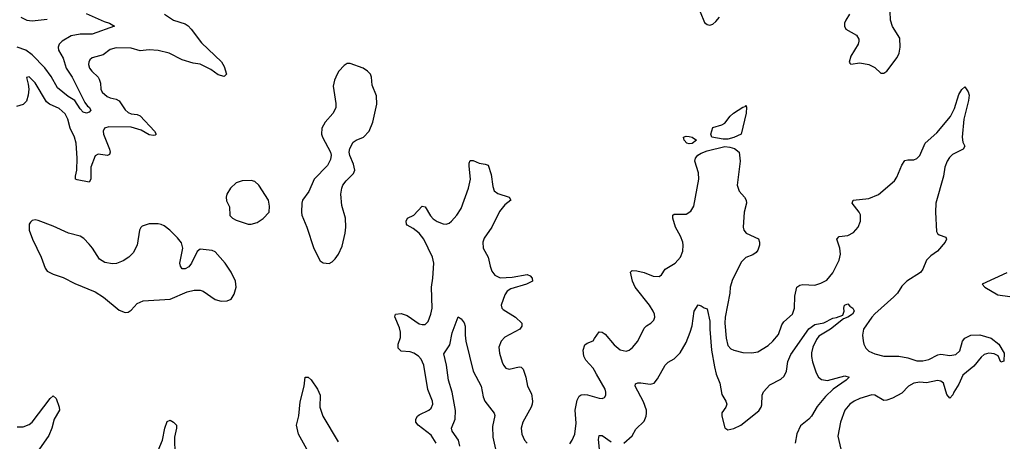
# Model space of a CAD drawing. Header units: inches. Extents: x 2001573 to 2220545, y 644482 to 846830.
# Tile 9 of 256: x 2026166 to 2032733, y 673262 to 676073. Entities that reach past the tile are written whole.
import ezdxf

# ---------------------------------------------------------------- set-up
doc = ezdxf.new("R2010")
doc.units = ezdxf.units.IN
doc.header["$MEASUREMENT"] = 0
doc.layers.add('C0627', color=7, linetype='Continuous')
doc.layers.add('C0637', color=7, linetype='Continuous')

msp = doc.modelspace()

# ---------------------------------------------------------------- linework, layer by layer
at = {"layer": 'C0627', "color": 5}
for points, elevation in [([(2027132.4, 676110), (2027192.7, 676070), (2027270, 676045), (2027290, 676031.2), (2027310.1, 676010.1), (2027377.7, 675917.7), (2027512, 675792), (2027530, 675760.7), (2027546, 675710), (2027530, 675694), (2027490, 675705.5), (2027441.3, 675741.3), (2027370, 675775.2), (2027323.7, 675783.7), (2027250, 675805.6), (2027163.6, 675850), (2027090, 675867.7), (2027030, 675871.3), (2026970, 675865), (2026910, 675882.2), (2026810, 675885.7), (2026770, 675873), (2026721.8, 675838.2), (2026650, 675817.7), (2026633.9, 675806.1), (2026626, 675790), (2026625.2, 675774.7), (2026631.6, 675750), (2026646.3, 675730), (2026689, 675690), (2026696.6, 675676.6), (2026703.8, 675650), (2026706.9, 675610), (2026715.2, 675590), (2026750, 675560.7), (2026770, 675551.2), (2026810, 675542.7), (2026830, 675531.3), (2026870, 675471.3), (2026890, 675453.5), (2026910, 675445.6), (2026950, 675441.8), (2026970, 675431.3), (2027066, 675330), (2027077.1, 675310), (2027070, 675302), (2027059.4, 675300.6), (2027030, 675304.7), (2026975.6, 675335.6), (2026910, 675356.6), (2026760.7, 675359.3), (2026730.5, 675350), (2026723.2, 675330), (2026723.8, 675310), (2026764.3, 675210), (2026769.1, 675190), (2026765.7, 675174.3), (2026751.9, 675168.1), (2026690, 675175.6), (2026670, 675164.4), (2026641.3, 675090), (2026639.3, 675010), (2026630, 674989.7), (2026550, 675004.1), (2026538.7, 675010), (2026538, 675030), (2026547, 675070), (2026548.8, 675150), (2026542.7, 675250), (2026531.7, 675290), (2026503.4, 675350), (2026486.6, 675410), (2026470, 675446.2), (2026430, 675481), (2026363.6, 675510), (2026344.3, 675524.3), (2026270, 675651.6), (2026230, 675691.8), (2026211.6, 675688.4), (2026223.1, 675643.1), (2026225.8, 675610), (2026223.2, 675570), (2026211.4, 675530), (2026190, 675507.4), (2026145.5, 675494.5)], 280), ([(2026610, 676113.8), (2026730, 676060.2), (2026764.9, 676050), (2026798.8, 676030), (2026650, 675975.4), (2026570, 675976.3), (2026510, 675964.2), (2026450, 675929.8), (2026429.4, 675910), (2026421.8, 675890), (2026425.8, 675870), (2026456.7, 675816.7), (2026475.1, 675750), (2026515.9, 675690), (2026601, 675521), (2026617.2, 675497.2), (2026628.4, 675490), (2026639.5, 675470), (2026630, 675457), (2026611.3, 675450), (2026590, 675456.4), (2026570, 675477.7), (2026533.5, 675533.5), (2026490, 675561), (2026419, 675619), (2026375, 675695), (2026332.8, 675752.8), (2026250, 675837.6), (2026205.8, 675870), (2026150, 675888.8)], 260), ([(2026173.8, 676090), (2026213.4, 676070), (2026250, 676065.8), (2026350, 676076.4)], 260), ([(2028943.8, 673250), (2028910, 673303.5), (2028822.7, 673370), (2028808, 673390), (2028807, 673410), (2028818.3, 673430), (2028830, 673439.6), (2028894.5, 673470), (2028910, 673482.4), (2028920.4, 673510), (2028919.3, 673530), (2028888.1, 673608.1), (2028861.6, 673770), (2028844.2, 673810), (2028826.6, 673830), (2028794, 673850), (2028770, 673857.8), (2028710, 673862.8), (2028690, 673882.9), (2028689.8, 673910), (2028705.2, 673954.7), (2028705.8, 673990), (2028698.8, 674018.8), (2028668.5, 674091.5), (2028673.2, 674110), (2028710, 674114.7), (2028750, 674101.3), (2028830, 674045), (2028850, 674039.7), (2028870, 674041.5), (2028890, 674061.3), (2028908.8, 674110), (2028917.1, 674150), (2028912.5, 674290), (2028922.3, 674350), (2028928.4, 674450), (2028919.8, 674490), (2028861.8, 674610), (2028829.9, 674649.9), (2028790, 674679.7), (2028750, 674702), (2028744.7, 674710), (2028743.5, 674730), (2028752.7, 674750), (2028795.6, 674770), (2028850, 674830.5), (2028870, 674824.9), (2028905.1, 674765.1), (2028924.4, 674744.4), (2028950, 674726.4), (2028990, 674711.2), (2029010, 674710.2), (2029030, 674717.3), (2029045.4, 674730), (2029080.9, 674770), (2029110, 674814), (2029159.8, 674950), (2029173.5, 675010), (2029163.3, 675096.7), (2029163.3, 675116.7), (2029170, 675134), (2029190, 675134.4), (2029230, 675115.3), (2029270.4, 675110.4), (2029290, 675102.8), (2029310, 675041), (2029320.7, 674960.7), (2029331.4, 674931.4), (2029354.5, 674914.5), (2029430.8, 674890), (2029440.7, 674870), (2029402.2, 674837.8), (2029365, 674795), (2029313.8, 674690), (2029264, 674616), (2029255.6, 674590), (2029258, 674550), (2029291.1, 674490), (2029303.2, 674430), (2029316, 674396), (2029335.8, 674370), (2029370, 674352.6), (2029450, 674356.5), (2029550, 674373.4), (2029570, 674366), (2029584.4, 674350), (2029586, 674330), (2029546.7, 674310), (2029442.2, 674277.8), (2029417.5, 674262.5), (2029401.8, 674238.2), (2029377.4, 674170), (2029381.3, 674150), (2029390, 674141.3), (2029472, 674090), (2029514.3, 674050), (2029516, 674030), (2029500.9, 674010), (2029402.6, 673957.4), (2029377.5, 673930), (2029360.8, 673890), (2029366, 673850), (2029384.7, 673790), (2029392.9, 673770), (2029409.3, 673749.4), (2029430, 673742), (2029497.8, 673757.8), (2029510, 673756.5), (2029523.2, 673743.2), (2029542.2, 673690), (2029552.9, 673630), (2029579.2, 673579.2), (2029586.7, 673530), (2029584.1, 673510), (2029577.1, 673490), (2029520.7, 673390), (2029510.2, 673350), (2029514.3, 673310), (2029533.7, 673270), (2029550, 673250.4)], 280), ([(2029101.6, 673230), (2029092.4, 673270), (2029051.3, 673330), (2029046.2, 673350), (2029070.4, 673409.6), (2029071.5, 673468.5), (2029049.9, 673589.9), (2029025.3, 673670), (2029013, 673770), (2028994.5, 673845.5), (2029034.3, 673905.7), (2029050, 673986), (2029090, 674091.3), (2029110, 674078.8), (2029130, 674050.8), (2029137.3, 674030), (2029136.1, 673970), (2029141.3, 673930), (2029190.2, 673730.2), (2029243.2, 673630), (2029257.5, 673557.5), (2029268.7, 673530), (2029330.3, 673450), (2029334.9, 673434.9), (2029318.9, 673361.1), (2029321.4, 673290), (2029338.6, 673210)], 260), ([(2030000, 673733.1), (2029989.8, 673750), (2029942.5, 673802.5), (2029927.7, 673830), (2029923.9, 673870), (2029935.3, 673904.7), (2029950, 673917.4), (2029990, 673932.2), (2030000, 673947.1)], 280), ([(2028082.1, 673210), (2028026.2, 673310), (2028012, 673370), (2028028.7, 673431.3), (2028035.7, 673524.3), (2028063.5, 673630), (2028070, 673690.7), (2028090, 673690.3), (2028110, 673672.6), (2028152.7, 673610), (2028169.3, 673570), (2028167.1, 673490), (2028187.2, 673430), (2028290, 673258)], 280), ([(2026150, 673359.5), (2026190, 673358.2), (2026230, 673374.4), (2026248.5, 673390), (2026370, 673546.7), (2026390, 673565.5), (2026410, 673547.3), (2026430.2, 673490), (2026431.4, 673470), (2026395.3, 673410), (2026380.1, 673350), (2026359.3, 673300.7), (2026294.1, 673205.9)], 280), ([(2029834.7, 673245.3), (2029850.8, 673269.2), (2029868.4, 673310), (2029877.4, 673382.6), (2029870.7, 673470), (2029883.3, 673536.7), (2029897, 673563), (2029910, 673572.4), (2029930, 673575.2), (2029952.6, 673572.6), (2030000, 673558)], 280), ([(2027090, 673200.4), (2027118.2, 673270), (2027133.1, 673350), (2027150, 673394), (2027170, 673403.1), (2027192.7, 673390), (2027211.3, 673370), (2027211.6, 673350), (2027197.4, 673290), (2027200.1, 673170)], 280)]:
    msp.add_lwpolyline(points, dxfattribs=dict(at, elevation=elevation))
at = {"layer": 'C0627', "color": 5, "elevation": 320}
for points in [[(2028370, 675781.7), (2028350, 675781.2), (2028330, 675768.4), (2028294.2, 675730), (2028283.5, 675710), (2028266.3, 675670), (2028257.5, 675630), (2028274.8, 675514.8), (2028273.8, 675486.2), (2028253.8, 675446.3), (2028203.1, 675390), (2028180.3, 675350), (2028179, 675310), (2028185.5, 675290), (2028238.9, 675190), (2028242.7, 675170), (2028239.7, 675140.3), (2028218.5, 675101.5), (2028130.4, 675010), (2028093.3, 674926.7), (2028053, 674870), (2028047.7, 674850), (2028044.4, 674790), (2028048.4, 674770), (2028080.4, 674690), (2028126.9, 674546.9), (2028170, 674466), (2028190, 674451), (2028230, 674446.8), (2028250, 674458.8), (2028270, 674478.8), (2028291.4, 674508.6), (2028316.2, 674563.8), (2028336.4, 674650), (2028341.7, 674690), (2028339.1, 674750), (2028314.8, 674834.8), (2028308.5, 674910), (2028313.6, 674950), (2028321.5, 674970), (2028342.5, 674997.5), (2028393.2, 675046.8), (2028400.5, 675070), (2028393, 675110), (2028367.7, 675167.7), (2028364.2, 675190), (2028367, 675213), (2028390, 675257.1), (2028409.3, 675270), (2028458.4, 675290), (2028496, 675330), (2028520.9, 675390), (2028548.3, 675510), (2028545.1, 675565.1), (2028516.9, 675636.9), (2028511.5, 675690), (2028505.1, 675710), (2028486.6, 675730), (2028456, 675750)], [(2027710, 675000.7), (2027650, 674999.5), (2027610, 674986), (2027570.8, 674950), (2027547.3, 674910), (2027542.8, 674890), (2027544.5, 674864.5), (2027564.5, 674824.5), (2027568.2, 674768.2), (2027586, 674750), (2027610, 674736.3), (2027690, 674710.6), (2027710, 674710.4), (2027750, 674721.6), (2027790, 674748.2), (2027829.5, 674790), (2027832.3, 674830), (2027825.1, 674870), (2027760.7, 674970), (2027734.3, 674994.3)], [(2026270, 674739.3), (2026250, 674733.2), (2026237.5, 674722.5), (2026228, 674710), (2026228, 674670), (2026250.8, 674609.2), (2026308.7, 674490), (2026336.1, 674416.1), (2026350, 674397.3), (2026390, 674375.3), (2026455.1, 674355.1), (2026533.7, 674313.7), (2026670, 674259), (2026723.9, 674223.9), (2026830, 674136.4), (2026870, 674120.5), (2026890, 674123), (2026910, 674137.1), (2026950, 674180.9), (2026990, 674199.6), (2027169.7, 674210.3), (2027281.8, 674258.2), (2027329.7, 674270.3), (2027370, 674270.3), (2027390, 674262), (2027470, 674206.7), (2027510, 674197.1), (2027550, 674198.8), (2027575.3, 674210), (2027596.2, 674243.8), (2027609.4, 674290), (2027605.1, 674330), (2027576.9, 674390), (2027536.3, 674450), (2027470, 674525.6), (2027450, 674534.7), (2027370, 674542.9), (2027350, 674527), (2027312.7, 674450), (2027294.1, 674425.9), (2027270, 674411.3), (2027250, 674411.8), (2027237.4, 674430), (2027233.7, 674450), (2027253.5, 674550), (2027244.7, 674584.7), (2027218.7, 674618.7), (2027166.3, 674670), (2027130, 674699.1), (2027110, 674707.2), (2027090, 674711.9), (2027030, 674711.8), (2026983, 674697), (2026972.8, 674687.2), (2026966, 674670), (2026948.4, 674570), (2026921.7, 674518.3), (2026893.1, 674490), (2026855.9, 674464.1), (2026812.5, 674447.5), (2026785.2, 674445.2), (2026734.3, 674454.3), (2026697.2, 674477.1), (2026651.6, 674550), (2026630, 674576.4), (2026594.3, 674614.3), (2026570, 674628.6), (2026490.7, 674650.7), (2026390, 674697.4), (2026290, 674735.1)]]:
    msp.add_lwpolyline(points, close=True, dxfattribs=at)
at = {"layer": 'C0637', "color": 5}
for points, elevation in [([(2030704.5, 676124.5), (2030733.5, 676053.5), (2030750, 676041.6), (2030770, 676037.1), (2030790, 676043.8), (2030810, 676060.5), (2030832.8, 676090)], 320), ([(2031701.1, 676110), (2031675.3, 676070), (2031666.7, 676050), (2031666.4, 676030), (2031676.3, 676010), (2031746.4, 675970), (2031762.3, 675942.3), (2031763.6, 675930), (2031757.4, 675910), (2031708.7, 675830), (2031698.8, 675790), (2031702, 675782), (2031710, 675776), (2031770, 675784.9), (2031830, 675773.8), (2031870, 675753.1), (2031910, 675717.1), (2031930, 675715.5), (2031950, 675730.5), (2032018.9, 675821.1), (2032032.3, 675850), (2032038.5, 675890), (2032035.1, 675950), (2031987.3, 676027.3), (2031973.7, 676070), (2031972.3, 676127.7)], 320), ([(2030000, 673947.1), (2030030, 673992), (2030050, 673988.8), (2030070, 673975.3), (2030130, 673904.4), (2030170, 673872.8), (2030210, 673863.1), (2030230, 673868.7), (2030252.9, 673887.1), (2030289.7, 673930), (2030330, 674015.8), (2030347.4, 674032.6), (2030375.6, 674050), (2030394.3, 674070), (2030401, 674090), (2030400.4, 674110), (2030392, 674130), (2030366.4, 674170), (2030269.8, 674290), (2030252.1, 674330), (2030239.6, 674390), (2030250, 674400.4), (2030282.2, 674397.8), (2030330, 674386.7), (2030390, 674362.2), (2030430, 674360.3), (2030447.2, 674372.8), (2030470.8, 674409.2), (2030537.4, 674450), (2030573.6, 674490), (2030589, 674530), (2030591.5, 674570), (2030588.1, 674590), (2030572.3, 674630), (2030539.4, 674690), (2030522.7, 674750), (2030522.9, 674770), (2030530, 674775.3), (2030610, 674776.6), (2030642.7, 674797.3), (2030662.8, 674830), (2030696.3, 675010), (2030692.8, 675052.8), (2030669.1, 675130), (2030672.4, 675150), (2030689.5, 675170.5), (2030710, 675183.2), (2030750, 675198.2), (2030870, 675226.4), (2030903.3, 675223.3), (2030933.2, 675213.2), (2030964.5, 675190), (2030971, 675130), (2030950.3, 674970), (2030964.9, 674930), (2030999.3, 674890), (2031010.4, 674870), (2031012.7, 674850), (2030998, 674790), (2030990.3, 674690), (2030995.8, 674670), (2031010.5, 674650), (2031092.4, 674612.4), (2031101.1, 674590), (2031100.3, 674570), (2031090, 674536), (2031078.5, 674521.5), (2031054.7, 674505.3), (2031010, 674486.4), (2030981.2, 674458.8), (2030919.7, 674340.4), (2030905.4, 674290), (2030901.6, 674250), (2030870.2, 674090), (2030869.4, 674050), (2030878.8, 673950), (2030890, 673901.3), (2030910, 673878), (2030930, 673868.7), (2030990, 673853.4), (2031050, 673852), (2031090, 673858.4), (2031158.2, 673901.8), (2031190, 673928.6), (2031225.9, 673974.1), (2031250, 674039.3), (2031261.5, 674058.5), (2031321.3, 674110), (2031333.5, 674150), (2031336.4, 674230), (2031350, 674290.4), (2031370, 674303.7), (2031390, 674307.6), (2031470, 674302.6), (2031510, 674315.3), (2031550, 674336.9), (2031590, 674384.9), (2031631, 674470), (2031640.4, 674510), (2031636.8, 674550), (2031615.8, 674610), (2031632.1, 674627.9), (2031690, 674635), (2031727, 674653), (2031757.6, 674690), (2031774.6, 674730), (2031772.9, 674772.9), (2031765.8, 674790), (2031718.9, 674850), (2031725.2, 674870), (2031830, 674881.3), (2031893, 674907), (2032000.6, 674999.4), (2032016.5, 675023.5), (2032050, 675102), (2032070, 675133), (2032090, 675139.1), (2032130, 675139.1), (2032150, 675147.7), (2032170, 675167.7), (2032205.1, 675250), (2032282.5, 675317.5), (2032373.5, 675426.5), (2032399.8, 675480.2), (2032430, 675573.4), (2032450, 675606.8), (2032470, 675626), (2032492.4, 675592.4), (2032499.5, 675570), (2032494.9, 675534.9), (2032462.5, 675410), (2032451.2, 675290), (2032457, 675257), (2032470.2, 675230), (2032459.6, 675210), (2032387, 675173), (2032366.5, 675153.5), (2032350.8, 675129.2), (2032336.1, 675090), (2032327.5, 675030), (2032276.8, 674850), (2032273.4, 674790), (2032280.3, 674660.3), (2032287.3, 674647.3), (2032299.5, 674639.5), (2032342.5, 674622.5), (2032348, 674610), (2032337.4, 674590), (2032287.2, 674530), (2032241.8, 674498.2), (2032213.4, 674470), (2032189.5, 674410), (2032173.5, 674386.5), (2032083.7, 674330), (2032050, 674297.4), (2032019.7, 674250), (2031995.9, 674224.1), (2031870, 674112.7), (2031850.2, 674090), (2031794.7, 674010), (2031786.5, 673970), (2031791.2, 673931.2), (2031795.6, 673910), (2031810, 673882), (2031830, 673864), (2031870, 673845.2), (2031930.2, 673830.2), (2032029.9, 673830.1), (2032090, 673818.6), (2032150, 673798.5), (2032190, 673797.5), (2032230, 673807.1), (2032290, 673839.6), (2032310, 673843.8), (2032370, 673835.1), (2032410, 673841.1), (2032435.4, 673864.6), (2032454.9, 673930), (2032470.7, 673950), (2032510, 673970.4), (2032570, 673971.5), (2032645.7, 673950), (2032697.3, 673910), (2032732.3, 673850), (2032730, 673795.3), (2032710, 673789), (2032692.4, 673832.4), (2032666.1, 673846.2), (2032630, 673849.9), (2032599.3, 673840.7), (2032577.5, 673822.5), (2032530, 673762.5), (2032456.6, 673703.4), (2032430, 673642.8), (2032396.1, 673590), (2032390, 673571.6), (2032370, 673549.6), (2032350, 673575.1), (2032327.3, 673650), (2032310, 673663.1), (2032286.8, 673666.8), (2032212.9, 673652.9), (2032170, 673655.6), (2032130, 673649.9), (2032094.6, 673630), (2032050, 673584.1), (2031987.8, 673550), (2031950, 673535.3), (2031930, 673534.8), (2031870, 673569.9), (2031850, 673572.8), (2031770, 673548.4), (2031731.6, 673530), (2031702.7, 673510), (2031668.3, 673470), (2031640.6, 673390), (2031623.6, 673296.4), (2031641.8, 673210)], 280), ([(2032750, 674386), (2032586, 674310), (2032602.8, 674290), (2032690, 674238.7), (2032770, 674228)], 320), ([(2030194.7, 673250), (2030250, 673298.8), (2030275.9, 673344.1), (2030330, 673395.8), (2030344.4, 673430), (2030347.1, 673450), (2030345.5, 673470), (2030326.2, 673526.2), (2030271.3, 673630), (2030274.2, 673645.8), (2030288.8, 673651.2), (2030308.8, 673651.2), (2030370, 673642.9), (2030397, 673650), (2030420.6, 673679.4), (2030470, 673770.7), (2030490, 673790.6), (2030530, 673810.8), (2030570, 673851), (2030610, 673921), (2030637.6, 673990), (2030650, 674032), (2030663.7, 674130), (2030690, 674170.8), (2030710, 674166), (2030730, 674151), (2030750, 674146), (2030753.7, 674133.7), (2030770, 674062), (2030768.8, 674008.8), (2030779.8, 673870), (2030799.4, 673759.4), (2030810.9, 673710), (2030836, 673650), (2030850, 673574), (2030876, 673530), (2030882.6, 673510), (2030875.8, 673490), (2030847.9, 673452.1), (2030848.8, 673430), (2030870, 673351.3), (2030890, 673338.4), (2030930, 673348), (2030975.8, 673370), (2031094.9, 673465.1), (2031110.6, 673489.4), (2031114.9, 673505.1), (2031117.5, 673570), (2031127.9, 673592.1), (2031170, 673639), (2031243, 673677), (2031263.6, 673696.4), (2031281.2, 673730), (2031290, 673794.8), (2031310, 673840.5), (2031430, 674011.1), (2031470, 674040.7), (2031530, 674052.7), (2031590, 674082.4), (2031613.4, 674086.6), (2031656.6, 674103.4), (2031665.1, 674130), (2031662.4, 674150), (2031668, 674170), (2031690, 674179.1), (2031703, 674163), (2031722, 674150), (2031730, 674136), (2031731.4, 674130), (2031721.1, 674110), (2031690, 674088.8), (2031660.9, 674079.1), (2031574, 674010), (2031496.3, 673963.7), (2031479.5, 673940.5), (2031456.3, 673890), (2031447.9, 673852.1), (2031447.8, 673827.8), (2031452.7, 673792.7), (2031478.2, 673718.2), (2031494, 673690), (2031513.4, 673673.4), (2031552.8, 673667.2), (2031670, 673698.3), (2031697.3, 673690), (2031677.3, 673670), (2031591.2, 673608.8), (2031539.9, 673560.1), (2031484.8, 673495.2), (2031446.4, 673430), (2031428.2, 673410), (2031373.7, 673366.3), (2031348.2, 673311.9), (2031337.4, 673250)], 260), ([(2030000, 673558), (2030030, 673548.7), (2030050, 673548.2), (2030065.4, 673554.6), (2030075.6, 673570), (2030075.8, 673590), (2030069.7, 673610), (2030014, 673710), (2030000, 673733.1)], 280), ([(2030033.7, 673210), (2030025.9, 673274.1), (2030030, 673300.7), (2030050, 673300.3), (2030110, 673258.2)], 260)]:
    msp.add_lwpolyline(points, dxfattribs=dict(at, elevation=elevation))
at = {"layer": 'C0637', "color": 5, "elevation": 280}
for points in [[(2030890, 675276.2), (2030857.3, 675277.3), (2030782.7, 675290), (2030775.1, 675310), (2030790, 675354.8), (2030850, 675372.2), (2030870, 675383.7), (2030905.1, 675430), (2030927.8, 675450), (2030990, 675490.7), (2031005.2, 675494.8), (2031010, 675502), (2031014, 675490), (2031010.4, 675450), (2030978.3, 675310), (2030930, 675287.2)], [(2030630, 675244.8), (2030615.1, 675250), (2030598.4, 675270), (2030594, 675290), (2030610, 675297.1), (2030630, 675294.9), (2030650.7, 675290), (2030680.5, 675270), (2030650, 675247.4)]]:
    msp.add_lwpolyline(points, close=True, dxfattribs=at)

doc.saveas('drawing.dxf')
